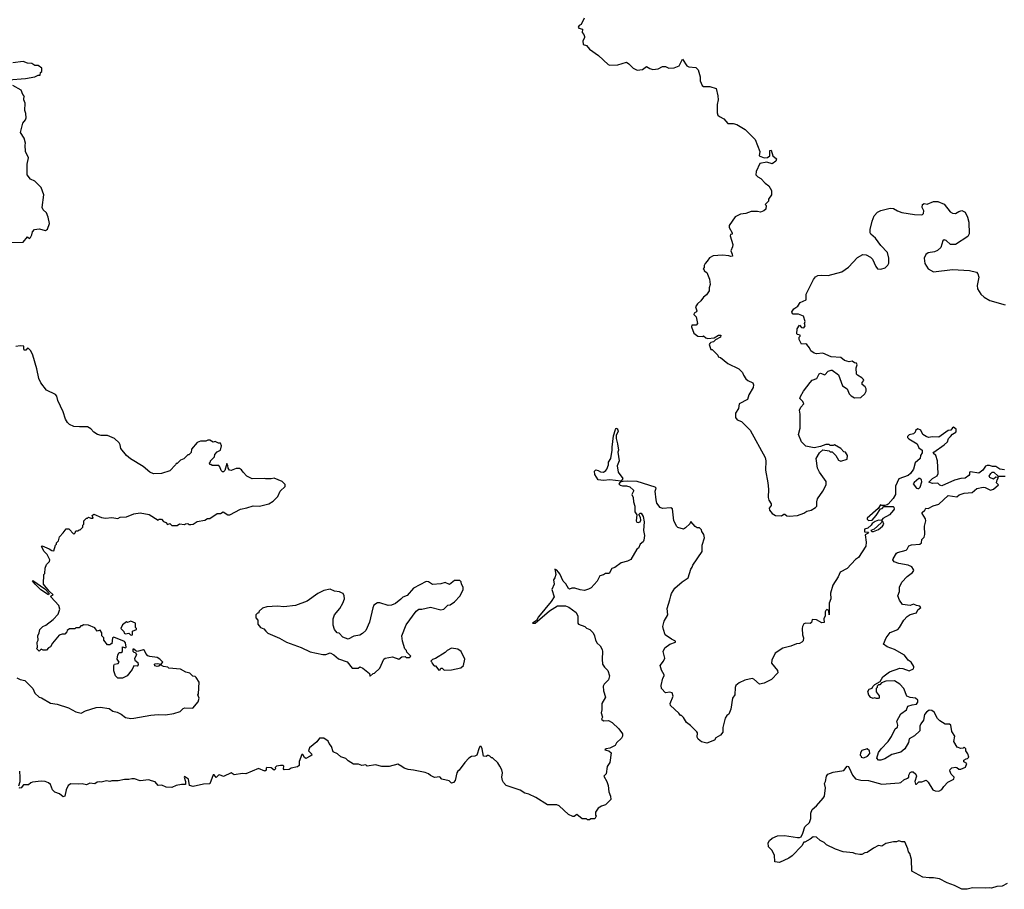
# Model space of a CAD drawing. Extents: x 1980017 to 2252640, y 74400 to 266395.
# Tile 142 of 256: x 2060141 to 2069476, y 181042 to 189285. Entities that reach past the tile are written whole.
import ezdxf

# ---------------------------------------------------------------- set-up
doc = ezdxf.new("R2010")
doc.units = 0

msp = doc.modelspace()

# ---------------------------------------------------------------- linework, layer by layer
at = {"layer": '0CON20XD'}
for points in [[(2065491.7, 189298.3), (2065465, 189240), (2065445, 189230), (2065437.5, 189215), (2065443.8, 189203.8), (2065476.1, 189196.1), (2065472.5, 189165), (2065490, 189145), (2065497.5, 189125), (2065497, 189113), (2065480, 189085), (2065485, 189050), (2065515, 189040), (2065542.5, 189005), (2065627.5, 188945), (2065719.3, 188859.3), (2065735, 188853.3), (2065813, 188857), (2065895, 188883.3), (2065917.7, 188867.7), (2065957.5, 188825), (2065997, 188807), (2066045, 188813.3), (2066085, 188842.5), (2066115, 188823.3), (2066145, 188813.3), (2066195, 188820), (2066237, 188843), (2066265, 188840), (2066295, 188826.7), (2066345, 188830), (2066395, 188846.7), (2066425, 188912.5), (2066465, 188847.5), (2066485, 188837.5), (2066551.7, 188831.7), (2066575, 188810), (2066592.5, 188745), (2066592.5, 188705), (2066610.7, 188660.7), (2066625, 188653.3), (2066685, 188653.3), (2066743, 188633), (2066761.2, 188565), (2066763.3, 188525), (2066755, 188480), (2066753.9, 188403.9), (2066761.7, 188381.7), (2066775, 188367.5), (2066816.4, 188346.4), (2066855, 188300), (2066905, 188300), (2066941.7, 188291.7), (2067020, 188245), (2067115, 188150), (2067160, 188035), (2067153.6, 187993.6), (2067200, 187975), (2067229.7, 187980.3), (2067252.5, 187995), (2067252.5, 188045), (2067265, 188050), (2067282.5, 187995), (2067316.7, 187965), (2067310, 187945), (2067275, 187920), (2067225, 187935.7), (2067159.3, 187920.7), (2067122.5, 187845), (2067120, 187815), (2067140, 187795), (2067169.3, 187779.3), (2067210, 187735), (2067245, 187710), (2067267.5, 187665), (2067267.5, 187625), (2067240, 187585), (2067240, 187565), (2067210, 187535), (2067220, 187525), (2067215, 187490), (2067197, 187473), (2067165, 187460), (2067135, 187467.5), (2067077, 187467), (2067025, 187447.5), (2066975, 187442.5), (2066924.1, 187415.9), (2066866.7, 187335), (2066866.2, 187315), (2066896.1, 187263.9), (2066896.2, 187253.8), (2066881.2, 187248.8), (2066876.7, 187235), (2066901.2, 187155), (2066899.3, 187130.7), (2066882.5, 187095), (2066897, 187063), (2066898.8, 187045), (2066885, 187039.2), (2066865, 187048), (2066803.6, 187053.6), (2066715, 187047.5), (2066680.7, 187029.3), (2066660, 186995), (2066640, 186975), (2066630, 186955), (2066630, 186935), (2066620, 186925), (2066630, 186915), (2066630, 186905), (2066655, 186890), (2066682.5, 186825), (2066687.5, 186775), (2066677, 186743), (2066676.7, 186715), (2066653, 186677), (2066623.6, 186656.4), (2066599.3, 186620.7), (2066567, 186593), (2066547.5, 186565), (2066560, 186525), (2066557.5, 186515), (2066535, 186502.5), (2066531.2, 186491.2), (2066555, 186467.5), (2066566.2, 186405), (2066555, 186388.8), (2066515, 186388.8), (2066511.2, 186375), (2066533.9, 186313.9), (2066570, 186285), (2066617.5, 186282.5), (2066625, 186287.5), (2066645, 186270), (2066665, 186262.5), (2066725, 186271.2), (2066767.5, 186295), (2066790, 186295), (2066785, 186276.7), (2066739.3, 186250.7), (2066719.2, 186230.8), (2066694.2, 186225.8), (2066685, 186217.5), (2066677.5, 186205), (2066695, 186160), (2066705, 186160), (2066760, 186105), (2066765, 186090), (2066785, 186082.5), (2066856.4, 186026.4), (2066960, 185975), (2066995, 185940), (2067002.5, 185915), (2067025, 185882.5), (2067043.3, 185865), (2067091.9, 185841.9), (2067099.5, 185825), (2067095, 185800), (2067055, 185730), (2067040, 185685), (2066961.2, 185645), (2066955, 185600), (2066927.5, 185555), (2066927.5, 185515), (2066945, 185492.5), (2066985, 185477.5), (2067067.5, 185395), (2067210, 185135), (2067216.2, 185105), (2067212, 185015), (2067235.8, 184895.8), (2067241.2, 184835), (2067237, 184757), (2067245, 184730), (2067266.7, 184695), (2067265, 184680), (2067247.5, 184655), (2067250, 184635), (2067276.7, 184605), (2067306.1, 184586.1), (2067365, 184583.3), (2067385, 184597.5), (2067395, 184597.5), (2067415, 184582), (2067435, 184580), (2067515, 184587.1), (2067575, 184606.9), (2067603.8, 184626.2), (2067645, 184635.8), (2067685, 184660), (2067698.8, 184675), (2067698.8, 184715), (2067706.7, 184745), (2067756.7, 184815), (2067787.5, 184875), (2067787, 184907), (2067723.3, 184995), (2067706.7, 185035), (2067693.3, 185125), (2067725, 185180), (2067755, 185207.5), (2067815, 185200), (2067825, 185190), (2067845, 185190), (2067880, 185155), (2067905, 185110), (2067925, 185100), (2067985, 185120), (2067990, 185155), (2067970, 185185), (2067955, 185190), (2067925, 185220), (2067867, 185257), (2067855, 185250), (2067825, 185250), (2067815, 185260), (2067785, 185260), (2067735, 185240), (2067675, 185227.5), (2067595, 185242.5), (2067552.5, 185285), (2067523.8, 185355), (2067541.2, 185415), (2067541.2, 185545), (2067536, 185585), (2067547.5, 185612.5), (2067576, 185645), (2067566.7, 185665), (2067538.8, 185695), (2067543.6, 185713.6), (2067573.3, 185765), (2067635, 185847.5), (2067655, 185867.5), (2067700, 185885), (2067722.1, 185927.9), (2067735, 185933.8), (2067775, 185920), (2067805, 185953.8), (2067835, 185963.8), (2067845, 185963.3), (2067905, 185917.5), (2067943.3, 185815), (2067985.9, 185785.9), (2068005, 185740), (2068025, 185720)], [(2060035, 188715.6), (2060195, 188729.2), (2060285, 188743.8), (2060315, 188760), (2060335, 188760), (2060340, 188785), (2060350, 188795), (2060350, 188825), (2060315, 188850), (2060285, 188852.5), (2060255, 188870), (2060215, 188872.5), (2060175, 188887.5), (2060075, 188877.5)], [(2060045, 187173.3), (2060175, 187176.7), (2060215, 187227.5), (2060235, 187212.5), (2060245, 187220), (2060257.5, 187245), (2060262.5, 187275), (2060283, 187297), (2060325, 187302.5), (2060385, 187287.5), (2060405, 187300), (2060422.5, 187355), (2060410, 187415), (2060396.1, 187456.1), (2060363.6, 187483.6), (2060353.3, 187505), (2060370, 187625), (2060343.6, 187693.6), (2060285.6, 187755.6), (2060243.3, 187775), (2060212, 187815), (2060213.2, 187916.8), (2060224.3, 187975), (2060197.5, 188035), (2060192, 188095), (2060196, 188115), (2060185, 188162.5), (2060148.5, 188215), (2060172.5, 188305), (2060197.5, 188335), (2060202.5, 188355), (2060200, 188395), (2060190, 188425), (2060193, 188493), (2060180, 188525), (2060180, 188545), (2060187, 188557), (2060170, 188575), (2060156.4, 188616.4), (2060075, 188662.5)], [(2068025, 185720), (2068055, 185702.5), (2068117, 185703), (2068155, 185740), (2068167.5, 185765), (2068166.4, 185786.4), (2068157.5, 185805), (2068128.3, 185828.3), (2068130, 185845), (2068143.3, 185865), (2068141.2, 185875), (2068125, 185891.2), (2068084.4, 185914.4), (2068076.1, 185926.1), (2068072.5, 185985), (2068082.5, 186015), (2068075, 186030), (2068055, 186033.3), (2068035, 186047.5), (2068005, 186042.5), (2067960, 186055), (2067925, 186082.5), (2067835, 186090), (2067755, 186123.3), (2067695, 186118), (2067675, 186124), (2067642.5, 186145), (2067630, 186175), (2067605, 186206.7), (2067593.6, 186213.6), (2067555, 186210), (2067550, 186215), (2067530, 186255), (2067530, 186275), (2067540, 186285), (2067540, 186295), (2067515, 186300), (2067508.3, 186308.3), (2067513.6, 186356.4), (2067535, 186390), (2067555, 186367.5), (2067576.7, 186365), (2067587.5, 186385), (2067582.5, 186405), (2067587.5, 186425), (2067572.5, 186475), (2067525, 186493.8), (2067475, 186492.5), (2067466.7, 186496.7), (2067462, 186515), (2067481.2, 186545), (2067520, 186570), (2067540.8, 186605), (2067598.9, 186631.1), (2067598.2, 186685), (2067666.7, 186823.3), (2067685, 186846.5), (2067709.8, 186860.2), (2067745, 186864.7), (2067805, 186860), (2067935, 186896.2), (2067999.7, 186940.3), (2068085, 187032.5), (2068135, 187060), (2068167, 187057), (2068208.8, 187035), (2068225.7, 187015.7), (2068256.7, 186945), (2068275, 186923.8), (2068305, 186921.2), (2068345.7, 186934.3), (2068372.3, 186957.7), (2068382, 186978), (2068381.4, 187025), (2068367.9, 187077.9), (2068305, 187143.8), (2068254.2, 187214.2), (2068210.9, 187250.9), (2068204.3, 187265), (2068204.5, 187295.5), (2068223.2, 187376.8), (2068242.7, 187427.3), (2068275, 187460), (2068305, 187475.8), (2068395, 187497.5), (2068425, 187494.2), (2068465, 187472), (2068505, 187459.2), (2068625, 187438), (2068687, 187437), (2068701.7, 187438.3), (2068711.7, 187448.3), (2068712.5, 187475), (2068697.5, 187505), (2068700, 187535), (2068715, 187542.5), (2068745, 187537.5), (2068805, 187562.5), (2068845, 187562.5), (2068906.1, 187536.1), (2068962.5, 187465), (2068985, 187450), (2069015, 187447.5), (2069045, 187467.5), (2069075, 187477.5), (2069105, 187460), (2069127.5, 187415), (2069138.8, 187365), (2069142.5, 187255), (2069129.3, 187230.7), (2069015, 187153.8), (2068965, 187153.3), (2068925, 187192.5), (2068905, 187200), (2068895, 187190), (2068874.1, 187125.9), (2068842.3, 187097.7), (2068815, 187084), (2068754.2, 187075.8), (2068731.2, 187058.8), (2068716.1, 187023.9), (2068722, 186975), (2068753.8, 186925), (2068805, 186896.2), (2068985, 186918.1), (2069147, 186907), (2069211.2, 186891.2), (2069226, 186875), (2069234, 186845), (2069218.8, 186765), (2069221.2, 186735), (2069253.8, 186685), (2069284.3, 186654.3), (2069337.5, 186625), (2069485, 186583.3)], [(2060115, 183047.5), (2060145, 183032.5), (2060191.7, 183021.7), (2060267.5, 182945), (2060285, 182902.5), (2060325, 182862.5), (2060346.7, 182856.7), (2060435, 182807.5), (2060496.1, 182796.1), (2060605, 182763.3), (2060675, 182723.8), (2060725, 182713.3), (2060765, 182733.3), (2060865, 182766.7), (2060905, 182770), (2060990, 182755), (2061025, 182732.5), (2061065, 182722.5), (2061105, 182702.5), (2061145, 182672.5), (2061195, 182662.5), (2061225, 182663.3), (2061385, 182693.3), (2061455, 182700), (2061525, 182697.5), (2061601.7, 182708.3), (2061661.7, 182728.3), (2061690, 182755), (2061708.3, 182761.7), (2061781.7, 182758.3), (2061835, 182820), (2061842.5, 182855), (2061830, 182885), (2061836.7, 182895), (2061842.5, 183005), (2061815, 183050), (2061805, 183060), (2061783, 183063), (2061755, 183090), (2061715, 183100), (2061665, 183130), (2061555, 183140), (2061545, 183146.7), (2061505, 183153.3), (2061475, 183170), (2061462, 183158), (2061445.7, 183154.3), (2061421.1, 183161.1), (2061418, 183175), (2061425, 183180), (2061445, 183184.3), (2061482.5, 183177.5), (2061500, 183195), (2061471.2, 183225), (2061445, 183240.6), (2061375, 183248.8), (2061356.7, 183256.7), (2061336.7, 183276.7), (2061325, 183307.5), (2061315, 183313.8), (2061255, 183297.5), (2061241.7, 183301.7), (2061225, 183320), (2061215, 183320), (2061215, 183300), (2061225, 183290), (2061238.3, 183288.3), (2061247.5, 183265), (2061230.7, 183229.3), (2061232.5, 183215), (2061262.5, 183192.5), (2061265, 183170), (2061255, 183158), (2061225, 183160), (2061207.5, 183125), (2061160, 183065), (2061117, 183043), (2061073, 183043), (2061050, 183065), (2061033, 183113), (2061032.5, 183165), (2061040, 183175), (2061075.9, 183184.1), (2061086, 183194), (2061066.7, 183225), (2061072.5, 183265), (2061085, 183287.5), (2061103, 183287), (2061117.5, 183295), (2061115, 183340), (2061145, 183330), (2061151.7, 183338.3), (2061145, 183380), (2061135, 183392.5), (2061035, 183432.5), (2061022.5, 183425), (2061015, 183370), (2061005, 183370), (2060995, 183360), (2060975, 183360), (2060940, 183405), (2060940, 183425), (2060920, 183445), (2060920, 183475), (2060905, 183500), (2060875, 183490), (2060855, 183520), (2060793, 183547), (2060745, 183550), (2060735, 183540), (2060721.7, 183538.3), (2060705, 183520), (2060675, 183520), (2060665, 183510), (2060615, 183510), (2060590, 183495), (2060588.3, 183481.7), (2060568.3, 183461.7), (2060545, 183460), (2060515, 183450), (2060452.5, 183375), (2060435, 183340), (2060415, 183330), (2060395, 183310), (2060365, 183310), (2060345, 183320), (2060325, 183300), (2060300, 183325), (2060310, 183335), (2060307.5, 183385), (2060317.5, 183405), (2060312.5, 183445), (2060327, 183473), (2060332.5, 183505), (2060360, 183535), (2060390, 183545), (2060459.3, 183600.7), (2060505, 183650), (2060523, 183697), (2060512.3, 183732.3), (2060437.5, 183815), (2060440, 183825), (2060457.5, 183835), (2060420, 183870), (2060367.5, 183935), (2060370, 184025), (2060380, 184035), (2060383.3, 184085), (2060395, 184120), (2060425, 184150), (2060427.5, 184165), (2060403.3, 184215), (2060374.2, 184244.2), (2060348.3, 184291.7), (2060355, 184296.7), (2060420, 184270), (2060445, 184253.3), (2060465, 184250), (2060480, 184305), (2060490, 184315), (2060490, 184325), (2060510, 184345), (2060520, 184385), (2060555, 184420), (2060581.7, 184458.3), (2060608.3, 184458.3), (2060655, 184410), (2060668.3, 184421.7), (2060675, 184440), (2060695, 184440), (2060705, 184450), (2060715, 184450), (2060740, 184475), (2060740, 184495), (2060750, 184505), (2060750, 184535), (2060775, 184560), (2060785, 184560), (2060795, 184570), (2060815, 184560), (2060838.3, 184561.7), (2060830, 184585), (2060845, 184597.1), (2060915.8, 184565.8), (2060955, 184559.2), (2061015, 184567.5), (2061071.7, 184558.3), (2061095, 184571.2), (2061155, 184572.5), (2061225, 184600), (2061285, 184612.5), (2061370, 184595), (2061455, 184540), (2061465, 184550), (2061485, 184550), (2061505, 184530), (2061528.3, 184518.3), (2061541.7, 184501.7), (2061565, 184510), (2061585, 184490), (2061635, 184490), (2061655, 184507.5), (2061705, 184500), (2061713, 184507), (2061735, 184510), (2061745, 184500), (2061765, 184500), (2061785, 184502.5), (2061825, 184527.5), (2061897, 184543), (2061923, 184557), (2061945, 184557.5), (2062015, 184604), (2062045, 184603.3), (2062070.7, 184619.3), (2062115, 184592.5), (2062135, 184592.5), (2062235, 184646.7), (2062295, 184657.5), (2062353.6, 184676.4), (2062415, 184673.3), (2062505, 184697.5), (2062545, 184720), (2062590, 184765), (2062610, 184815), (2062658.3, 184861.7), (2062658.3, 184878.3), (2062628.3, 184908.3), (2062555, 184940), (2062525, 184932.5), (2062475, 184932.5), (2062465, 184937.5), (2062345, 184932.5), (2062295, 184960), (2062260, 184995), (2062245, 185020), (2062225, 185030), (2062195, 185032.5), (2062145, 185013.3), (2062130, 185015), (2062116.7, 185035), (2062115, 185060), (2062105, 185080), (2062087.8, 185012.2), (2062075, 185000.8), (2062065, 185000.8), (2062052.4, 185012.4), (2062038.3, 185048.3), (2062028.3, 185058.3), (2061965, 185060), (2061955, 185070), (2061945, 185070), (2061940, 185085), (2061950, 185095), (2061950, 185105), (2061988.3, 185141.7), (2061990, 185165), (2062015, 185190), (2062046.4, 185203.6), (2062056, 185245), (2062045, 185270), (2062025, 185270), (2061995, 185287.5), (2061975, 185280), (2061945, 185300), (2061925, 185300), (2061905, 185290), (2061855, 185290), (2061823.6, 185276.4), (2061770, 185215), (2061768.3, 185181.7), (2061745, 185160), (2061735, 185160), (2061698.3, 185121.7), (2061665, 185110), (2061635, 185080), (2061625, 185080), (2061620, 185065), (2061565, 185007.5), (2061486.4, 184983.6), (2061410.7, 184980.7), (2061375, 184997.5), (2061310.7, 185050.7), (2061191.7, 185121.7), (2061154.1, 185154.1), (2061099.3, 185219.3), (2061094.3, 185255), (2061084.2, 185275), (2061041.2, 185315), (2060975, 185342.5), (2060915, 185343.3), (2060880, 185355), (2060844, 185375), (2060815, 185406), (2060785, 185426), (2060710, 185425), (2060655, 185428.8), (2060615, 185447.5), (2060595.8, 185465.8), (2060575, 185500), (2060555, 185566.7), (2060504.5, 185674.5), (2060495, 185716.7), (2060481.2, 185731.2), (2060395, 185773.3), (2060341.7, 185841.7), (2060324, 185885), (2060305.5, 185975.5), (2060265.8, 186105.8), (2060246.7, 186145), (2060225, 186167.5), (2060215, 186172.5), (2060198.1, 186151.9), (2060185, 186152), (2060179.2, 186165), (2060180, 186190), (2060147, 186193), (2060105, 186188.8)], [(2065845, 184910), (2065735, 184923.3), (2065675, 184916.7), (2065625, 184922.5), (2065593.3, 184975), (2065592.5, 185005), (2065603, 185017), (2065625, 185012.5), (2065648.3, 184998.3), (2065675, 184997.5), (2065699.3, 185010.7), (2065707.5, 185025), (2065722.5, 185065), (2065725, 185090), (2065746.2, 185125), (2065760, 185205), (2065757, 185233), (2065770.7, 185339.3), (2065789.3, 185400.7), (2065795, 185410), (2065805, 185412.5), (2065815.7, 185385), (2065796.7, 185345), (2065796.7, 185315), (2065810, 185265), (2065817.5, 185205), (2065812.5, 185185), (2065823.3, 185105), (2065806, 185055), (2065815.6, 184995), (2065860, 184935), (2065845, 184910)], [(2069478.8, 185018.8), (2069435, 185023.3), (2069395, 185048.8), (2069365, 185050), (2069335, 185060), (2069315, 185060), (2069297.7, 185052.3), (2069273.2, 185016.8), (2069235, 184988), (2069155, 185000), (2069147.5, 184995), (2069146.7, 184975), (2069140, 184965), (2069105, 184940), (2069065, 184936.2), (2069005, 184919.4), (2068885, 184868.1), (2068865, 184872), (2068845, 184893.3), (2068795, 184890), (2068761.7, 184901.7), (2068795, 184937.5), (2068839.3, 184960.7), (2068850, 184985), (2068842.5, 185105), (2068827.5, 185155), (2068802.5, 185175), (2068806.7, 185185), (2068907.5, 185255), (2068937.5, 185285), (2068948, 185315), (2068965.7, 185334.3), (2068985, 185356.7), (2069015.9, 185374.1), (2069020, 185385), (2069020, 185405), (2068995, 185422.5), (2068983.6, 185416.4), (2068970, 185395), (2068945, 185391.2), (2068855, 185329.2), (2068795, 185332), (2068756.4, 185326.4), (2068735, 185333.3), (2068705, 185352.5), (2068683.3, 185395), (2068655, 185406.7), (2068635, 185390), (2068630, 185375), (2068615, 185360), (2068575, 185350), (2068560, 185335), (2068560, 185325), (2068571.7, 185311.7), (2068648.8, 185265), (2068665.9, 185225.9), (2068696.7, 185205), (2068698.8, 185181.2), (2068682.5, 185155), (2068677.5, 185125), (2068632.5, 185085), (2068616.2, 185025), (2068587.7, 184982.3), (2068565, 184963.3), (2068475.9, 184934.1), (2068444.2, 184865), (2068443.3, 184785), (2068423.9, 184746.1), (2068376.7, 184693.3), (2068365, 184687.5), (2068345, 184680), (2068315, 184680), (2068301.7, 184688.3), (2068279.3, 184650.7), (2068175, 184560), (2068175, 184550), (2068188.3, 184538.3), (2068225, 184542.5), (2068262.5, 184585), (2068301.7, 184648.3), (2068317, 184653), (2068335, 184670), (2068348.3, 184671.7)], [(2069503.6, 181096.4), (2069455, 181072.5), (2069405, 181067.5), (2069355, 181052.5), (2069335, 181057.5), (2069295, 181052.5), (2069175, 181056.7), (2069123, 181043), (2069075, 181042.5), (2069005, 181077.5), (2068935, 181102.5), (2068861.7, 181141.7), (2068805, 181152.5), (2068765, 181150), (2068705, 181157.5), (2068600, 181215), (2068597.5, 181325), (2068581.7, 181381.7), (2068568.3, 181398.3), (2068562.5, 181425), (2068531.7, 181491.7), (2068505, 181492.5), (2068475, 181502.5), (2068455, 181492.5), (2068425, 181492.5), (2068353.6, 181476.4), (2068315, 181452.5), (2068283, 181457), (2068235, 181432.5), (2068175, 181390), (2068153, 181387), (2068125, 181372.5), (2068105, 181372.5), (2068065, 181377.5), (2068043, 181387), (2067947, 181397), (2067875, 181422.5), (2067790, 181465), (2067767, 181487), (2067730, 181505), (2067697, 181537), (2067665, 181540), (2067635, 181517.5), (2067585, 181490), (2067575, 181490), (2067557.5, 181455), (2067465, 181360), (2067433.6, 181336.4), (2067345, 181297.5), (2067301.7, 181301.7), (2067297.5, 181365), (2067272.5, 181415), (2067240, 181445), (2067238.3, 181481.7), (2067250, 181505), (2067273.9, 181526.1), (2067325, 181548), (2067391.7, 181551.7), (2067515, 181532.5), (2067535, 181532.5), (2067549.3, 181540.7), (2067567.5, 181575), (2067586.2, 181635), (2067630, 181675), (2067641.2, 181715), (2067642, 181765), (2067655, 181797.5), (2067696.2, 181833.8), (2067760, 181905), (2067771.2, 181925), (2067780, 182005), (2067772.5, 182045), (2067782.5, 182065), (2067790, 182115), (2067803.3, 182135), (2067855, 182153.3), (2067955, 182167.5), (2067985, 182210), (2067995, 182207.5), (2068005, 182192.5), (2068035.8, 182125.8), (2068065, 182088.8), (2068115, 182075.8), (2068190, 182075), (2068315, 182038.6), (2068479.3, 182050.7), (2068496.2, 182055), (2068525, 182081.4), (2068560, 182095), (2068570, 182105), (2068570, 182125), (2068585, 182150), (2068595, 182157.5), (2068613, 182157), (2068637.5, 182135), (2068642.5, 182115), (2068627, 182063), (2068635, 182037.5), (2068645, 182037.5), (2068665, 182060), (2068695, 182062.5), (2068735, 182077.5), (2068755, 182057.5), (2068800, 181985), (2068820, 181975), (2068855, 181973.8), (2068883, 181987), (2068901.7, 182018.3), (2068941.2, 182058.8), (2068997.5, 182085), (2069000, 182105), (2068973, 182133), (2068960, 182165), (2068961.7, 182178.3), (2068980, 182195), (2069015, 182200), (2069027, 182197), (2069045, 182180), (2069065, 182180), (2069109.3, 182200.7), (2069120, 182235), (2069091.7, 182251.7), (2069092.5, 182265), (2069115, 182280), (2069128.3, 182281.7), (2069140, 182295), (2069130, 182325), (2069110, 182355), (2069110, 182375), (2069095, 182390), (2069085, 182380), (2069065, 182377.5), (2069030.7, 182390.7), (2068996.7, 182445), (2069007.5, 182495), (2068978.3, 182538.3), (2068968.3, 182598.3), (2068956.7, 182606.7), (2068915, 182608.8), (2068865, 182638.8), (2068841.8, 182661.8), (2068810.3, 182720.3), (2068788, 182738), (2068765, 182740), (2068738.3, 182721.7), (2068720.8, 182699.2), (2068711.2, 182645), (2068685, 182612.5), (2068675, 182590), (2068673.8, 182545), (2068625, 182498), (2068575, 182467.5), (2068566.7, 182435), (2068532.5, 182375), (2068495, 182343.3), (2068411.2, 182318.8), (2068345, 182280), (2068305, 182267.5), (2068285, 182267.5), (2068267.5, 182285), (2068285, 182340), (2068307.5, 182375), (2068375, 182442.5), (2068407.7, 182492.3), (2068442.5, 182565), (2068465, 182580), (2068468.3, 182598.3), (2068456.7, 182635), (2068493.9, 182706.1), (2068550, 182745), (2068563, 182777), (2068601.7, 182791.7), (2068645, 182797.5), (2068656.7, 182815), (2068656.7, 182835), (2068635, 182853.3), (2068585, 182860), (2068553.6, 182873.6), (2068523.3, 182945), (2068485, 182987.5), (2068435, 183017.5), (2068353.6, 183016.4), (2068311.7, 182998.3), (2068295, 182980), (2068285, 182980), (2068271.7, 182968.3), (2068270, 182955), (2068260, 182945), (2068260, 182915), (2068290, 182875), (2068290, 182855), (2068281.7, 182851.7), (2068265, 182850), (2068245, 182857.5), (2068232.5, 182852.5), (2068211.7, 182861.7), (2068191.7, 182881.7), (2068183.6, 182916.4), (2068195, 182940), (2068225, 182950), (2068230, 182965), (2068250, 182985), (2068298.3, 183011.7), (2068325, 183057.5), (2068386.4, 183103.6), (2068485, 183140), (2068515, 183136.2), (2068575, 183113.3), (2068615, 183132.5), (2068620, 183145), (2068620, 183155), (2068592.5, 183195), (2068564.1, 183214.1), (2068530.5, 183260.5), (2068435, 183316.2), (2068365, 183340), (2068330, 183365), (2068355, 183427.5), (2068395, 183477.5), (2068465.6, 183504.4), (2068484, 183525), (2068523.3, 183595), (2068555, 183628.8), (2068585, 183646), (2068645, 183663.3), (2068655, 183690), (2068683.3, 183715), (2068675, 183726.7), (2068645, 183731.2), (2068615, 183746.2), (2068585, 183734), (2068512.3, 183742.3), (2068481.9, 183781.9), (2068467.8, 183825), (2068482.5, 183865), (2068483.1, 183905), (2068504.3, 183955), (2068555, 184006.7), (2068606.2, 184045), (2068618, 184065), (2068616.7, 184075), (2068598.8, 184098.8), (2068564.3, 184114.3), (2068475, 184129.2), (2068432.5, 184145), (2068420, 184165), (2068423.3, 184175), (2068452.7, 184227.3), (2068465, 184236), (2068545, 184256.2), (2068556.7, 184265), (2068570.8, 184299.2), (2068595, 184308), (2068676.1, 184313.9), (2068690, 184325), (2068693, 184357), (2068715, 184380), (2068723.8, 184405), (2068720, 184485), (2068733.6, 184536.4), (2068730, 184555), (2068698, 184605), (2068698.8, 184615), (2068723.3, 184635), (2068733.6, 184656.4), (2068755, 184653.3), (2068802.6, 184677.4), (2068855, 184691.9), (2068945, 184776), (2069025, 184762.5), (2069049.3, 184780.7), (2069096.4, 184796.4), (2069170, 184805), (2069215, 184840), (2069275, 184853.8), (2069295, 184851.2), (2069345, 184826.7), (2069373.8, 184836.2), (2069420, 184875), (2069402.5, 184895), (2069407.5, 184922.5), (2069420, 184945), (2069395, 184950), (2069375, 184930), (2069340, 184945), (2069333, 184957), (2069347.5, 184985), (2069360, 184995), (2069377.5, 184995), (2069418.3, 184958.3), (2069485, 184957.5)], [(2068655, 184840), (2068665, 184842.9), (2068678, 184855), (2068693.8, 184905), (2068690, 184925), (2068675, 184936.7), (2068665, 184936.2), (2068620.5, 184899.5), (2068613.3, 184885), (2068645, 184845.8), (2068655, 184840)], [(2068348.3, 184671.7), (2068421.7, 184671.7), (2068430, 184665), (2068432.5, 184645), (2068426.7, 184635), (2068387.3, 184592.7), (2068325, 184557.5), (2068312.5, 184537.5), (2068285, 184540), (2068252.5, 184527.5), (2068225, 184510), (2068215, 184493.8), (2068183.3, 184466.7), (2068150, 184455), (2068150, 184430), (2068187.5, 184427.5), (2068180, 184415), (2068158.3, 184401.7), (2068166.1, 184333.9), (2068163.3, 184295), (2068093.3, 184186.7), (2068065, 184167.5), (2067985, 184083.3), (2067920.5, 184049.5), (2067900, 184005), (2067850, 183925), (2067829.3, 183850.7), (2067831.2, 183795), (2067816.7, 183755), (2067816.1, 183643.9), (2067812.5, 183685), (2067795, 183693.3), (2067785, 183686.7), (2067778.8, 183671.2), (2067776.7, 183635), (2067766.2, 183605), (2067768.3, 183571.7), (2067745, 183567.5), (2067697, 183597), (2067655, 183600), (2067647, 183573), (2067637, 183563), (2067595, 183563.8), (2067575, 183557.5), (2067563.1, 183535), (2067560.8, 183515), (2067564.4, 183455), (2067574, 183425), (2067568.3, 183398.3), (2067557.5, 183385), (2067535, 183373.8), (2067505, 183370), (2067452.3, 183347.7), (2067375, 183328), (2067305, 183281.2), (2067272, 183215), (2067268, 183185), (2067325, 183117.5), (2067330, 183095), (2067268.8, 183031.2), (2067200, 182995), (2067156.4, 182986.4), (2067100, 183035), (2067085, 183039.2), (2067015, 183024.3), (2066961.7, 182998.3), (2066931.2, 182975), (2066924.2, 182955), (2066923, 182887), (2066900, 182855), (2066885, 182750), (2066866.1, 182703.9), (2066845, 182690), (2066830, 182665), (2066806.7, 182575), (2066807, 182533), (2066785, 182502.5), (2066742.5, 182477.5), (2066730, 182455), (2066656.4, 182426.4), (2066605, 182438.8), (2066574.3, 182464.3), (2066563.3, 182485), (2066567.5, 182525), (2066562.5, 182535), (2066502.5, 182595), (2066463.6, 182623.6), (2066435, 182670), (2066415, 182690), (2066405, 182690), (2066391.7, 182711.7), (2066312.5, 182785), (2066307.5, 182805), (2066335.7, 182874.3), (2066326.2, 182905), (2066305, 182910.8), (2066265, 182904.2), (2066226.7, 182945), (2066223.8, 182975), (2066238.8, 183045), (2066252.5, 183065), (2066252.5, 183075), (2066225, 183120), (2066212.5, 183165), (2066246.1, 183203.9), (2066256.4, 183233.6), (2066242.5, 183295), (2066259.3, 183330.7), (2066303.9, 183366.1), (2066360, 183385), (2066360, 183395), (2066322, 183412), (2066262.5, 183455), (2066243.6, 183503.6), (2066240, 183535), (2066250, 183585), (2066286.7, 183645), (2066280, 183705), (2066306.7, 183785), (2066313.3, 183825), (2066320, 183845), (2066354.1, 183895.9), (2066421.9, 183958.1), (2066478.8, 183995), (2066503.6, 184076.4), (2066517.5, 184095), (2066523.8, 184116.2), (2066613.3, 184245), (2066611.2, 184305), (2066633.3, 184375), (2066626.7, 184405), (2066607.5, 184435), (2066605, 184450), (2066585, 184470), (2066565, 184470), (2066545, 184482.5), (2066505, 184527.5), (2066493.9, 184506.1), (2066455, 184467.5), (2066435, 184457.5), (2066381.2, 184471.2), (2066370.7, 184480.7), (2066343.3, 184535), (2066329.3, 184649.3), (2066315, 184657.5), (2066235, 184653.3), (2066215, 184660), (2066182.9, 184702.9), (2066174.1, 184734.1), (2066166.7, 184815), (2066176.2, 184845), (2066166.7, 184855), (2065995, 184907.5), (2065905, 184911.2), (2065863.3, 184906.7), (2065835, 184902.5), (2065823, 184887), (2065835, 184873.3), (2065855, 184866.7), (2065895, 184865.8), (2065925, 184858.1), (2065960, 184825), (2065961.2, 184815), (2065945.6, 184785), (2065957.9, 184755), (2065961.1, 184715), (2065972.9, 184675), (2065971.9, 184621.9), (2065993, 184593), (2065986.7, 184535), (2065993.1, 184523.1), (2066005, 184519.4), (2066023.3, 184525), (2066031.7, 184541.7), (2066027.7, 184567.7), (2066010, 184595), (2066025, 184607.5), (2066035, 184607.5), (2066053.8, 184575), (2066060.8, 184525), (2066054.2, 184445), (2066064.2, 184395), (2066059.3, 184350.7), (2066053, 184337), (2066022.5, 184315), (2066006.7, 184275), (2065993.9, 184266.1), (2065935, 184167.5), (2065905, 184152.5), (2065845, 184138), (2065785, 184093.3), (2065755, 184082.5), (2065730, 184035), (2065696.7, 184036.7), (2065675, 184023.8), (2065640, 184015), (2065615, 183962.5), (2065560, 183900), (2065535, 183886), (2065495, 183876), (2065455, 183880), (2065405, 183896.7), (2065375, 183896.7), (2065355, 183887.5), (2065345, 183892.5), (2065319.2, 183939.2), (2065294.3, 183964.3), (2065261.6, 184031.6), (2065235, 184068.1), (2065215, 184077.5), (2065224.7, 184025.3), (2065216.4, 183995), (2065201.1, 183975), (2065207.5, 183935), (2065186, 183885), (2065208, 183815), (2065180.3, 183769.7), (2065059.4, 183625), (2065040, 183590), (2065002.5, 183565), (2065028, 183565), (2065165, 183683.3), (2065241.7, 183728.3), (2065315, 183730), (2065347, 183717), (2065417.5, 183665), (2065431.7, 183631.7), (2065432.5, 183565), (2065440, 183555), (2065500, 183535), (2065516.4, 183516.4), (2065546.2, 183506.2), (2065577.5, 183475), (2065592.5, 183445), (2065600, 183405), (2065617.5, 183375), (2065645, 183350), (2065662.5, 183315), (2065667.5, 183295), (2065663.3, 183225), (2065667.5, 183175), (2065685, 183147.5), (2065717.5, 183115), (2065733.3, 183065), (2065725, 183027.5), (2065681.7, 182988.3), (2065671.7, 182968.3), (2065676.7, 182925), (2065693.8, 182865), (2065661.2, 182805), (2065661.2, 182745), (2065653.8, 182715), (2065666.2, 182675), (2065656.2, 182655), (2065675, 182640.6), (2065725, 182643.3), (2065757.5, 182625), (2065822.5, 182565), (2065856.7, 182515), (2065856.4, 182493.6), (2065847.5, 182475), (2065800.7, 182429.3), (2065787.5, 182405), (2065735, 182380), (2065702.5, 182375), (2065690, 182365), (2065726.1, 182356.1), (2065747.5, 182335), (2065737.5, 182245), (2065712.5, 182205), (2065701.7, 182138.3), (2065680, 182115), (2065706.7, 182065), (2065720, 182025), (2065727, 181967), (2065742.5, 181925), (2065747, 181893), (2065695, 181842.5), (2065658.3, 181831.7), (2065625, 181810), (2065600, 181775), (2065600, 181745), (2065607.5, 181735), (2065595, 181710), (2065555, 181710), (2065545, 181700), (2065525, 181700), (2065515, 181710), (2065475, 181710), (2065425, 181750), (2065397, 181733), (2065385, 181732.5), (2065345, 181752.5), (2065255, 181832.5), (2065235, 181842.5), (2065145, 181842.5), (2065033.6, 181913.6), (2064970, 181945), (2064930, 181955), (2064885, 181983.3), (2064755, 182027.5), (2064727.5, 182055), (2064717.5, 182075), (2064713.3, 182105), (2064717.5, 182145), (2064712.5, 182175), (2064695, 182210), (2064675, 182240), (2064625, 182290), (2064615, 182290), (2064600, 182305), (2064585, 182310), (2064575, 182310), (2064565, 182300), (2064540, 182305), (2064526.9, 182375), (2064515.6, 182395.6), (2064505, 182396), (2064496.4, 182383.6), (2064476.4, 182313.6), (2064457, 182303), (2064425, 182300), (2064400, 182285), (2064362.5, 182245), (2064309.3, 182170.7), (2064295, 182163.3), (2064284.4, 182145.6), (2064271.4, 182075), (2064255, 182056.2), (2064235, 182050), (2064211.7, 182071.7), (2064145, 182087.5), (2064125, 182107.5), (2064075, 182102.5), (2064035, 182122.5), (2064018.3, 182138.3), (2063985, 182150), (2063875, 182172.5), (2063825, 182176.7), (2063785, 182190), (2063765, 182207.5), (2063725, 182227.5), (2063645, 182206.2), (2063625, 182206.2), (2063575, 182207.5), (2063515, 182223.3), (2063435, 182210), (2063421.7, 182221.7), (2063385, 182217.5), (2063355, 182228.8), (2063305, 182230), (2063255, 182260), (2063235, 182283.3), (2063185, 182298), (2063155, 182326.2), (2063113.3, 182345), (2063097.5, 182395), (2063073.9, 182423.9), (2063065, 182447.5), (2063025, 182476.2), (2062983.9, 182476.1), (2062959.4, 182440.6), (2062890, 182385), (2062880, 182355), (2062907.3, 182327.3), (2062910, 182315), (2062895, 182303.8), (2062853.9, 182283.9), (2062840.7, 182290.7), (2062825, 182320), (2062815, 182320), (2062790, 182255), (2062790, 182215), (2062776.4, 182203.6), (2062715, 182190), (2062695, 182178.8), (2062650, 182175), (2062642.5, 182185), (2062645, 182210), (2062636.4, 182216.4), (2062613.3, 182216.7), (2062575, 182210), (2062563, 182197), (2062567, 182183), (2062555, 182172.5), (2062525, 182192.5), (2062485, 182197.5), (2062478.3, 182191.7), (2062477, 182173), (2062466.7, 182163.3), (2062405, 182186), (2062285, 182136.7), (2062255, 182140), (2062175, 182128), (2062145, 182146), (2062075, 182112), (2062035, 182126), (2062026, 182124), (2062005, 182102.5), (2061985, 182126.7), (2061975, 182128.8), (2061945, 182042.5), (2061885, 182040), (2061785, 182017.5), (2061750, 182025), (2061742.9, 182085), (2061705, 182113.3), (2061701.9, 182105), (2061714.4, 182065.6), (2061712.5, 182035), (2061675, 182036.2), (2061625, 182026.7), (2061585, 182006.7), (2061529.3, 182009.3), (2061488.3, 182028.3), (2061455, 182027.5), (2061425, 182060), (2061389.5, 182069.5), (2061365, 182079.2), (2061285, 182070), (2061229.3, 182089.3), (2061205, 182090), (2061175, 182082.5), (2061135, 182083.3), (2061075, 182070), (2061015, 182070), (2060995, 182063.3), (2060965, 182070), (2060915, 182057.5), (2060895, 182062.5), (2060875, 182057.5), (2060855, 182043.3), (2060807, 182047), (2060775, 182032.5), (2060735, 182042.5), (2060695, 182037.5), (2060625, 182043.3), (2060600, 182025), (2060581.2, 181985), (2060570, 181925), (2060555, 181917.5), (2060518.3, 181948.3), (2060475, 181962.5), (2060453.9, 181983.9), (2060432.5, 182035), (2060415, 182052.5), (2060383, 182063), (2060345, 182066.7), (2060261.7, 182058.3), (2060247, 182053), (2060226.4, 182033.6), (2060176.4, 182033.6), (2060155.5, 182004.5), (2060145, 182000), (2060135, 182004)], [(2068235, 184433.3), (2068285, 184452.5), (2068322.5, 184485), (2068332.5, 184505), (2068325, 184530), (2068315, 184530), (2068310, 184515), (2068243.6, 184456.4), (2068210, 184445), (2068220, 184435), (2068235, 184433.3)], [(2060415, 183832.5), (2060341.4, 183881.4), (2060287.5, 183935), (2060263.3, 183965), (2060265, 183970), (2060379.3, 183889.3), (2060420, 183845), (2060415, 183832.5)], [(2063465, 183062.5), (2063491.7, 183088.3), (2063505, 183090), (2063555, 183137.5), (2063592.5, 183225), (2063605, 183232.5), (2063675, 183247.5), (2063735, 183222.5), (2063765, 183247.5), (2063795, 183250), (2063805, 183240), (2063835, 183240), (2063848.3, 183251.7), (2063811.7, 183291.7), (2063810, 183305), (2063793, 183323), (2063770, 183395), (2063763.8, 183445), (2063805, 183550), (2063900.5, 183679.5), (2063925, 183696.7), (2063955, 183697.5), (2064035, 183717.5), (2064135, 183692.5), (2064161.7, 183698.3), (2064200, 183735), (2064221.7, 183738.3), (2064265, 183767.5), (2064317.5, 183825), (2064347, 183883), (2064347, 183907), (2064330, 183935), (2064327, 183957), (2064315, 183970), (2064265, 183970), (2064215, 183932.5), (2064175, 183950), (2064135, 183937.5), (2064055, 183932.5), (2064017, 183957), (2063995, 183960), (2063875, 183897.5), (2063815, 183827.5), (2063775, 183810), (2063755, 183793.3), (2063705, 183752.5), (2063665, 183736.7), (2063635, 183733.3), (2063555, 183757.5), (2063535, 183757.5), (2063500, 183735), (2063488.3, 183711.7), (2063457.5, 183575), (2063422.5, 183495), (2063393, 183467), (2063365, 183452.5), (2063308.3, 183441.7), (2063255, 183412.5), (2063205, 183432.5), (2063169.3, 183469.3), (2063150, 183475), (2063127.5, 183505), (2063112.5, 183545), (2063112.5, 183605), (2063127.5, 183645), (2063177.5, 183705), (2063205.9, 183754.1), (2063220, 183795), (2063217.5, 183825), (2063207.5, 183845), (2063193.6, 183853.6), (2063173, 183863), (2063125, 183870), (2063085, 183888.8), (2063025, 183873.8), (2062967.5, 183845), (2062866.1, 183773.9), (2062756.4, 183733.6), (2062645, 183720), (2062585, 183727.5), (2062485, 183720), (2062443, 183707), (2062411.7, 183678.3), (2062405, 183660), (2062395, 183660), (2062380, 183645), (2062380, 183615), (2062400, 183595), (2062400, 183555), (2062423.3, 183523.3), (2062455, 183510), (2062475, 183490), (2062495, 183470), (2062605, 183422.5), (2062670, 183385), (2062810, 183335), (2062895, 183292.5), (2063015, 183266.7), (2063045, 183266.7), (2063085, 183282.5), (2063120, 183265), (2063165, 183227.5), (2063245, 183197.5), (2063295, 183140), (2063351.7, 183138.3), (2063365, 183150), (2063395, 183140), (2063458.3, 183088.3), (2063460, 183065), (2063465, 183062.5)], [(2061205, 183452.5), (2061210, 183455), (2061211.7, 183488.3), (2061250, 183505), (2061250, 183515), (2061240, 183525), (2061240, 183565), (2061195, 183582.5), (2061165, 183572.5), (2061153, 183577), (2061115, 183550), (2061100, 183515), (2061130, 183485), (2061131.7, 183471.7), (2061143, 183463), (2061175, 183470), (2061193, 183453), (2061205, 183452.5)], [(2064165, 183120), (2064235, 183123.3), (2064325, 183142.5), (2064350, 183165), (2064362.5, 183225), (2064327.5, 183295), (2064295, 183317.5), (2064235, 183327.5), (2064195, 183307.5), (2064175, 183287.5), (2064085, 183230), (2064055, 183220), (2064040, 183205), (2064050, 183195), (2064051.7, 183181.7), (2064071.7, 183161.7), (2064085, 183160), (2064115, 183120), (2064128.3, 183121.7), (2064135, 183140), (2064148.3, 183138.3), (2064165, 183120)], [(2068145, 182290), (2068180, 182305), (2068201.7, 182328.3), (2068197.5, 182355), (2068175, 182372.5), (2068125, 182357.5), (2068113, 182337), (2068110, 182315), (2068120, 182305), (2068120, 182295), (2068145, 182290)], [(2060133.1, 182023.1), (2060144.5, 182065), (2060147.3, 182105), (2060141.2, 182161.2)]]:
    msp.add_lwpolyline(points, dxfattribs=at)

doc.saveas('drawing.dxf')
